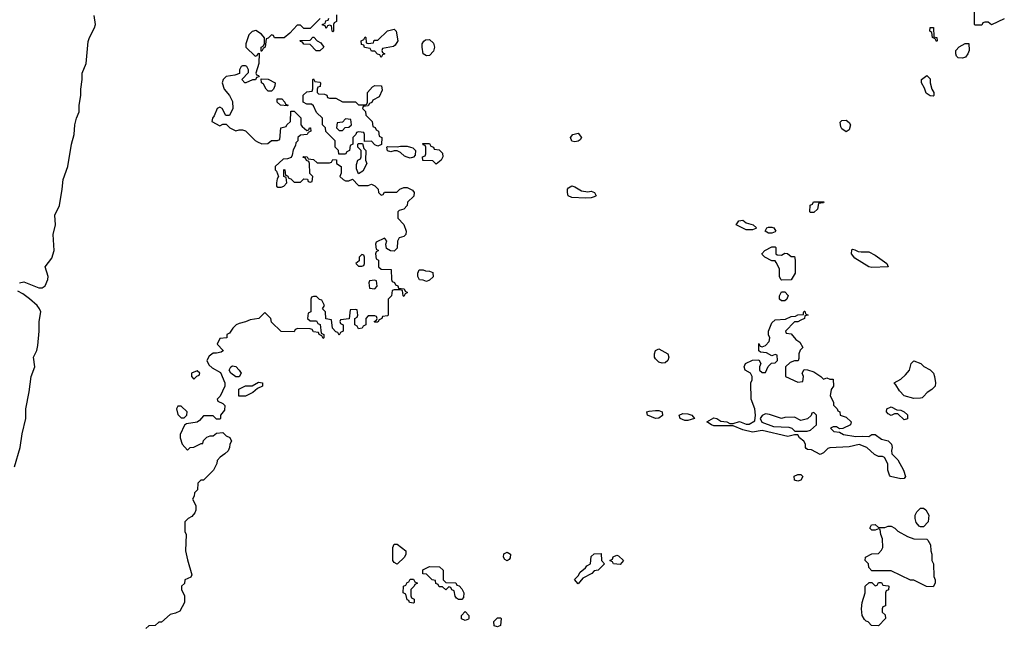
# Model space of a CAD drawing. Header units: inches. Extents: x 2701622 to 2964296, y 496201 to 720542.
# Tile 174 of 256: x 2760931 to 2767030, y 710296 to 714061. Entities that reach past the tile are written whole.
import ezdxf

# ---------------------------------------------------------------- set-up
doc = ezdxf.new("R2010")
doc.units = ezdxf.units.IN
doc.header["$MEASUREMENT"] = 0
doc.layers.add('C7761', color=7, linetype='Continuous')

msp = doc.modelspace()

# ---------------------------------------------------------------- linework, layer by layer
at = {"layer": 'C7761', "color": 4, "elevation": 16}
for points in [[(2767030, 714066), (2766950, 714028), (2766930, 714046), (2766910, 714046), (2766898, 714042), (2766890, 714026), (2766850, 714026), (2766846, 714030), (2766846, 714130)], [(2760930, 712430.8), (2760955.9, 712435.9), (2761050, 712399.1), (2761070, 712399.1), (2761087.7, 712412.3), (2761104.5, 712450), (2761106.6, 712470), (2761089, 712530), (2761130, 712582.8), (2761143.6, 712630), (2761139, 712730), (2761152.3, 712790), (2761149.2, 712850), (2761178, 712910), (2761194.5, 713010), (2761199.3, 713070), (2761229.6, 713150), (2761251.1, 713290), (2761268, 713350), (2761272.1, 713410), (2761282, 713450), (2761299.7, 713490), (2761299.1, 713530), (2761309.6, 713590), (2761309.6, 713630), (2761318.5, 713690), (2761317.4, 713730), (2761343.5, 713790), (2761354.9, 713925.1), (2761362.4, 713950), (2761394.5, 714010), (2761399.5, 714030), (2761393, 714087)], [(2762792.7, 714067.3), (2762730, 714006), (2762690, 714006), (2762670, 714026), (2762650, 714026), (2762603.6, 713976.4), (2762570, 713948), (2762510, 713948), (2762502, 713962), (2762490, 713966), (2762470, 713946), (2762458, 713942), (2762452, 713890), (2762438, 713882), (2762430, 713866), (2762426, 713866), (2762426, 713890), (2762442, 713898), (2762447.3, 713912.7), (2762447.3, 713947.3), (2762428, 713970), (2762393.6, 713993.6), (2762370, 713988), (2762350, 713966), (2762332, 713910), (2762332, 713890), (2762390, 713834), (2762402, 713838), (2762406, 713850), (2762414, 713854), (2762412, 713790), (2762394, 713730), (2762398, 713718), (2762410, 713714), (2762414, 713706), (2762398, 713702), (2762391.6, 713688.4), (2762372.7, 713687.3), (2762331.6, 713668.4), (2762326, 713670), (2762306, 713690), (2762347.3, 713732.7), (2762348, 713750), (2762338, 713770), (2762330, 713775.3), (2762310, 713775.3), (2762302, 713770), (2762292, 713750), (2762292.7, 713727.3), (2762263.6, 713716.4), (2762210, 713708), (2762192, 713690), (2762184.7, 713670), (2762198, 713630), (2762230.9, 713590.9), (2762250, 713554), (2762251.3, 713510), (2762230, 713466), (2762207.3, 713467.3), (2762186, 713510), (2762170, 713518), (2762154, 713510), (2762136, 713464), (2762124.7, 713450), (2762122, 713430), (2762170, 713402), (2762190, 713414), (2762210, 713414), (2762231.6, 713391.6), (2762270, 713371.3), (2762290, 713378), (2762310, 713378), (2762330, 713371.3), (2762390, 713312), (2762403.6, 713303.6), (2762430, 713292), (2762467.3, 713292.7), (2762490, 713312), (2762527.3, 713312.7), (2762542, 713318), (2762548.4, 713391.6), (2762582, 713398), (2762586, 713410), (2762608, 713430), (2762610, 713494), (2762630, 713494), (2762662, 713462), (2762671.6, 713451.6), (2762672, 713410), (2762679.6, 713399.6), (2762710, 713374), (2762722, 713378), (2762726, 713390), (2762731.6, 713391.6), (2762734, 713370), (2762718, 713362), (2762711.3, 713348.7), (2762670, 713346), (2762654, 713330), (2762654, 713310), (2762642, 713298), (2762639.6, 713280.4), (2762625.4, 713254.6), (2762619.6, 713220.4), (2762612.7, 713207.3), (2762590, 713198), (2762563.6, 713196.4), (2762514, 713150), (2762514, 713130), (2762522, 713122), (2762534, 713090), (2762525.4, 713074.6), (2762522, 713050), (2762522, 713030), (2762530, 713022), (2762550, 713022), (2762566, 713030), (2762586, 713050), (2762582, 713082), (2762566, 713090), (2762566, 713130), (2762570, 713132), (2762574, 713130), (2762578, 713098), (2762590, 713094), (2762598, 713078), (2762610, 713074), (2762630, 713054), (2762670, 713054), (2762690, 713074), (2762712.7, 713072.7), (2762718, 713058), (2762730, 713054), (2762742, 713058), (2762746, 713090), (2762728, 713108), (2762726, 713170), (2762722, 713182), (2762707.3, 713187.3), (2762702, 713202), (2762687.3, 713207.3), (2762690, 713214), (2762711.6, 713211.6), (2762718, 713198), (2762750, 713194), (2762772.7, 713172.7), (2762850, 713174), (2762862, 713178), (2762870, 713194), (2762892.7, 713192.7), (2762894, 713170), (2762922, 713150), (2762922, 713110), (2762914, 713090), (2762934, 713070), (2762950, 713062), (2762970, 713062), (2762992, 713072), (2763030, 713034), (2763090, 713034), (2763110, 713042), (2763130, 713032), (2763152, 713010), (2763154, 712990), (2763170, 712974), (2763182, 712978), (2763190, 712992), (2763267.3, 712992.7), (2763286, 713010), (2763310, 713021), (2763330, 713021), (2763363.6, 713003.6), (2763374, 712990), (2763372.7, 712967.3), (2763334, 712930), (2763331.6, 712908.4), (2763310, 712886), (2763282, 712878), (2763274, 712870), (2763274, 712830), (2763311, 712791), (2763324.7, 712750), (2763322, 712730), (2763310, 712718), (2763282, 712710), (2763271.6, 712688.4), (2763270, 712646), (2763250, 712626), (2763228.4, 712628.4), (2763202, 712642), (2763198, 712670), (2763206, 712690), (2763190, 712706), (2763138, 712682), (2763134, 712670), (2763138, 712638), (2763154, 712630), (2763138, 712622), (2763134, 712610), (2763138, 712578), (2763154, 712570), (2763154, 712530), (2763170, 712514), (2763232.7, 712512.7), (2763234, 712450), (2763238, 712438), (2763252.7, 712432.7), (2763258, 712418), (2763272.7, 712412.7), (2763278, 712398), (2763312.7, 712392.7), (2763318, 712378), (2763334, 712370), (2763318, 712362), (2763310, 712346), (2763306, 712350), (2763302, 712382), (2763290, 712386), (2763250, 712386), (2763238, 712382), (2763234, 712350), (2763214, 712330), (2763214, 712230), (2763210, 712226), (2763178, 712222), (2763174, 712210), (2763158, 712202), (2763150, 712186), (2763130, 712186), (2763126, 712190), (2763142, 712198), (2763146, 712210), (2763142, 712222), (2763130, 712226), (2763090, 712226), (2763074, 712210), (2763074, 712170), (2763058, 712162), (2763051.6, 712148.4), (2763030, 712146), (2763022, 712162), (2763006, 712170), (2763006, 712210), (2763022, 712218), (2763026, 712230), (2763022, 712262), (2763010, 712266), (2762978, 712262), (2762972.7, 712207.3), (2762918, 712202), (2762914, 712190), (2762918, 712178), (2762934, 712170), (2762934, 712130), (2762918, 712122), (2762910, 712106), (2762902, 712122), (2762890, 712126), (2762868.4, 712148.4), (2762862, 712202), (2762827.3, 712207.3), (2762826, 712250), (2762806, 712270), (2762818, 712290), (2762802, 712322), (2762787.3, 712327.3), (2762770, 712346), (2762750, 712346), (2762738, 712342), (2762734, 712330), (2762734, 712250), (2762718, 712242), (2762714, 712210), (2762730, 712194), (2762770, 712194), (2762778, 712178), (2762792.7, 712172.7), (2762798, 712118), (2762814, 712110), (2762814, 712090), (2762810, 712086), (2762802, 712102), (2762786, 712110), (2762782, 712122), (2762750, 712126), (2762742, 712142), (2762730, 712146), (2762652.7, 712147.3), (2762638, 712142), (2762630, 712126), (2762550, 712128), (2762490, 712186), (2762486, 712210), (2762450, 712246), (2762411.3, 712208.7), (2762358, 712202), (2762330, 712188), (2762290, 712179), (2762270.7, 712169.3), (2762250.7, 712149.3), (2762230, 712118), (2762214, 712110), (2762214, 712090), (2762170, 712086), (2762154, 712050), (2762191.1, 712011.1), (2762194, 712010), (2762178.8, 712001.2), (2762150, 711994), (2762130, 711995.3), (2762104.9, 711975.1), (2762091, 711950), (2762102.8, 711922.8), (2762123.5, 711903.5), (2762174.8, 711874.8), (2762202, 711810), (2762202, 711790), (2762171.6, 711728.4), (2762154, 711710), (2762158, 711698), (2762190, 711682), (2762202, 711670), (2762199.6, 711640.4), (2762174, 711610), (2762174, 711590), (2762170, 711586), (2762150, 711586), (2762130, 711606), (2762070, 711606), (2762043.6, 711576.4), (2762030, 711568), (2761963.6, 711556.4), (2761951.3, 711548.7), (2761924.7, 711490), (2761924.7, 711470), (2761938, 711430), (2761970, 711394), (2761986, 711410), (2762010, 711412), (2762054, 711434), (2762066, 711434), (2762070, 711454), (2762090, 711474), (2762110, 711482), (2762130, 711482), (2762150, 711498), (2762190, 711502), (2762210, 711482), (2762232, 711472), (2762242, 711450), (2762232, 711430), (2762231.3, 711410), (2762222, 711390), (2762202, 711370), (2762172, 711350), (2762154, 711330), (2762152, 711310), (2762132, 711270), (2762070, 711208), (2762052.7, 711207.3), (2762034, 711190), (2762031.6, 711148.4), (2762014, 711130), (2762011.6, 711108.4), (2762002, 711090), (2762022, 711050), (2762022, 711022), (2762015.3, 711004.7), (2761996.9, 710983.1), (2761974, 710970), (2761954, 710950), (2761954, 710890), (2761962, 710870), (2761958, 710770), (2761970, 710714), (2761998, 710622), (2761990, 710606), (2761954, 710590), (2761951.6, 710568.4), (2761934, 710550), (2761934, 710530), (2761952, 710490), (2761952, 710450), (2761923.6, 710396.4), (2761896.9, 710383.1), (2761863.6, 710376.4), (2761810, 710328), (2761792.7, 710327.3), (2761770, 710308), (2761730, 710306), (2761711.6, 710288.4)], [(2762894, 714090), (2762894, 714050), (2762878, 714042), (2762874, 714030), (2762874, 713990), (2762870, 713986), (2762866, 713990), (2762862, 714022), (2762850, 714026), (2762838, 714022), (2762830, 714006), (2762822, 714022), (2762807.3, 714027.3), (2762807.3, 714032.7), (2762822, 714038), (2762827.3, 714052.7), (2762842, 714058), (2762846, 714070)], [(2760899.3, 711290), (2760934.3, 711410), (2760945.1, 711494.9), (2760969.4, 711590), (2760969.3, 711650), (2760990, 711754), (2761000.9, 711850), (2761024.5, 711910), (2761017, 711970), (2761036.3, 712010), (2761042.9, 712042.9), (2761051.8, 712130), (2761052.3, 712190), (2761061.2, 712250), (2761054, 712270), (2761039, 712290), (2760991.8, 712331.8), (2760950, 712362.7), (2760918.9, 712378.9)]]:
    msp.add_lwpolyline(points, dxfattribs=at)
for points in [[(2763170, 713826), (2763162, 713842), (2763147.3, 713847.3), (2763130, 713866), (2763110, 713866), (2763102, 713882), (2763067.3, 713887.3), (2763062, 713902), (2763047.3, 713907.3), (2763046, 713930), (2763062, 713938), (2763070, 713954), (2763074, 713950), (2763078, 713918), (2763090, 713914), (2763122, 713918), (2763127.3, 713932.7), (2763150, 713934), (2763210, 713991.3), (2763250, 714002), (2763262, 713990), (2763274, 713930), (2763256.9, 713903.1), (2763245.4, 713894.6), (2763178, 713882), (2763174, 713870), (2763178, 713858), (2763192, 713850), (2763178, 713842)], [(2766610, 713926), (2766602, 713942), (2766586, 713950), (2766582, 713982), (2766568, 713990), (2766570, 714012), (2766591.6, 714011.6), (2766594, 713954), (2766611.3, 713950), (2766614, 713930)], [(2762767.3, 713867.3), (2762730, 713906), (2762690, 713908), (2762682, 713922), (2762670, 713926), (2762668.4, 713931.6), (2762730, 713934), (2762747.3, 713952.7), (2762752.7, 713952.7), (2762774, 713930), (2762796.9, 713916.9), (2762814, 713890), (2762790, 713868)], [(2763450, 713837.2), (2763429.3, 713849.3), (2763424, 713890), (2763424, 713910), (2763433.2, 713926.8), (2763445.2, 713934.8), (2763470, 713938.8), (2763495.1, 713915.1), (2763499.3, 713890), (2763493.4, 713866.6), (2763470, 713839.3)], [(2766770, 713822), (2766744.7, 713824.7), (2766734.6, 713834.6), (2766728.9, 713848.9), (2766728.7, 713870), (2766750, 713892), (2766787.3, 713912.7), (2766810, 713914), (2766811.3, 713870), (2766804.7, 713850), (2766790, 713828)], [(2762470, 713618), (2762458, 713630), (2762440.4, 713660.4), (2762428, 713670), (2762426, 713694), (2762470, 713692), (2762514, 713670), (2762512, 713650), (2762502, 713630), (2762490, 713618)], [(2762850, 713574), (2762890, 713574), (2762930, 713552), (2763010, 713552), (2763030, 713534), (2763070, 713534), (2763082, 713538), (2763086, 713550), (2763086, 713610), (2763115.3, 713644.7), (2763130, 713652), (2763172, 713650), (2763176.9, 713623.1), (2763156.9, 713583.1), (2763118, 713562), (2763112.7, 713547.3), (2763098, 713542), (2763090, 713526), (2763058, 713522), (2763054, 713510), (2763072.7, 713492.7), (2763074, 713470), (2763114, 713430), (2763118, 713398), (2763132.7, 713392.7), (2763138, 713378), (2763154, 713370), (2763158, 713338), (2763174, 713330), (2763172.7, 713287.3), (2763150, 713278), (2763130, 713286), (2763110, 713308), (2763066, 713306), (2763066, 713350), (2763062, 713362), (2763030, 713366), (2763018, 713362), (2763014, 713350), (2762994, 713330), (2762994, 713290), (2762978, 713282), (2762974, 713250), (2762958, 713242), (2762950, 713228), (2762907.3, 713227.3), (2762906, 713250), (2762886, 713270), (2762886, 713310), (2762827.3, 713367.3), (2762826, 713390), (2762806, 713410), (2762806, 713450), (2762770, 713486), (2762750, 713526), (2762738, 713538), (2762710, 713538), (2762686, 713550), (2762687.3, 713592.7), (2762710, 713614), (2762742, 713618), (2762747.3, 713632.7), (2762746, 713690), (2762750, 713694), (2762758, 713678), (2762790, 713674), (2762794, 713670), (2762792.7, 713647.3), (2762778, 713642), (2762774, 713630), (2762774, 713610), (2762782, 713602), (2762819.6, 713599.6), (2762832.7, 713592.7), (2762838, 713578)], [(2766590, 713586), (2766570, 713588), (2766545.6, 713605.6), (2766536.4, 713636.4), (2766518, 713670), (2766518, 713690), (2766550, 713714), (2766570, 713694), (2766571, 713670), (2766582, 713630), (2766594, 713610), (2766594, 713590)], [(2762590, 713526), (2762546, 713530), (2762526, 713550), (2762526, 713570), (2762554, 713570), (2762574, 713550), (2762578, 713538), (2762594, 713530)], [(2762950, 713446), (2762930, 713426), (2762898, 713422), (2762894, 713390), (2762910, 713374), (2762930, 713374), (2762947.3, 713392.7), (2762970, 713394), (2762986, 713410), (2762982, 713442)], [(2766050, 713365.2), (2766024.1, 713384.1), (2766016.5, 713396.5), (2766014, 713426), (2766024.1, 713435.9), (2766050, 713439.1), (2766070, 713422.8), (2766078, 713410), (2766070, 713379)], [(2764370, 713304), (2764350, 713308.7), (2764342, 713330), (2764358, 713350), (2764390, 713358), (2764410.8, 713330), (2764403.6, 713316.4), (2764390, 713308.7)], [(2763030, 713106), (2763016.4, 713136.4), (2763016.4, 713163.6), (2763026, 713190), (2763042, 713198), (2763046, 713210), (2763046, 713250), (2763026, 713270), (2763026, 713290), (2763030, 713294), (2763054, 713294), (2763062, 713262), (2763074, 713250), (2763072, 713190), (2763082, 713170), (2763056.9, 713123.1)], [(2763350, 713202), (2763330, 713208), (2763314.6, 713214.6), (2763290, 713238), (2763270, 713248.7), (2763250, 713248.7), (2763230, 713242), (2763208.4, 713248.4), (2763206, 713270), (2763210, 713274), (2763270, 713272), (2763290, 713278), (2763330, 713278), (2763351.6, 713271.6), (2763366, 713266), (2763382, 713250), (2763379.6, 713220.4), (2763370, 713208)], [(2763510, 713166), (2763490, 713186), (2763427.3, 713187.3), (2763426, 713210), (2763442, 713218), (2763446, 713230), (2763446, 713270), (2763442, 713282), (2763430, 713286), (2763427.3, 713292.7), (2763470, 713294), (2763478, 713278), (2763494, 713270), (2763498, 713258), (2763530, 713254), (2763550, 713234), (2763551.3, 713210), (2763542, 713190)], [(2764450, 712994.8), (2764470, 712998.8), (2764492, 712990), (2764502, 712970), (2764490, 712964), (2764470, 712957.2), (2764435.3, 712955.3), (2764350, 712958), (2764329, 712969), (2764324, 712990), (2764325.2, 713010), (2764330, 713018), (2764350.5, 713030.5), (2764370, 713026), (2764410, 713001)], [(2765830, 712866), (2765826, 712870), (2765828.4, 712911.6), (2765842, 712918), (2765847.3, 712932.7), (2765912.7, 712932.7), (2765910, 712926), (2765878, 712922), (2765872.7, 712887.3), (2765850, 712866)], [(2765430, 712758), (2765368, 712790), (2765384.7, 712815.3), (2765410, 712818), (2765430, 712802), (2765474, 712790), (2765494, 712770), (2765490, 712766), (2765470, 712758)], [(2765570, 712738), (2765548, 712750), (2765558, 712770), (2765570, 712776), (2765590, 712776), (2765602, 712770), (2765614, 712750), (2765610, 712746), (2765590, 712738)], [(2765650, 712602), (2765670, 712614), (2765687.3, 712612.7), (2765710, 712594), (2765730, 712594), (2765734, 712570), (2765734, 712490), (2765710, 712448), (2765650, 712446), (2765646, 712450), (2765638, 712470), (2765636.4, 712516.4), (2765616.4, 712556.4), (2765610, 712566), (2765590, 712566), (2765546, 712590), (2765530, 712606), (2765528, 712610), (2765546, 712630), (2765590, 712654), (2765610, 712654), (2765614, 712650), (2765614, 712610), (2765623.6, 712603.6)], [(2766142.5, 712622.5), (2766190, 712622.8), (2766230, 712600.7), (2766302, 712550), (2766310, 712529), (2766210, 712526), (2766190, 712529.2), (2766104.1, 712584.1), (2766084, 712610), (2766085.6, 712634.4), (2766090, 712638), (2766104.7, 712635.3), (2766124.9, 712624.9)], [(2763050, 712606), (2763034, 712590), (2763032.7, 712567.3), (2763014, 712550), (2763030, 712534), (2763050, 712534), (2763062, 712538), (2763066, 712550), (2763066, 712590), (2763062, 712602)], [(2763450, 712438), (2763430, 712446), (2763408, 712448), (2763398, 712470), (2763398, 712490), (2763406, 712510), (2763431.1, 712511.1), (2763443.6, 712503.6), (2763470, 712502), (2763490, 712494), (2763491.6, 712468.4), (2763470, 712446)], [(2763130, 712446), (2763098, 712442), (2763094, 712430), (2763098, 712398), (2763130, 712394), (2763146, 712410), (2763142, 712442)], [(2765650, 712318), (2765638, 712330), (2765638, 712350), (2765650, 712374), (2765670, 712374), (2765691.6, 712351.6), (2765682, 712330), (2765670, 712318)], [(2765750, 711814), (2765782, 711818), (2765786, 711850), (2765778, 711870), (2765790, 711894), (2765810, 711892), (2765850, 711878), (2765894, 711850), (2765910, 711834), (2765930, 711842), (2765950, 711834), (2765970, 711834), (2765971.3, 711790), (2765958, 711770), (2765952, 711730), (2765972, 711690), (2765972.7, 711672.7), (2765994, 711650), (2765998, 711638), (2766011.6, 711631.6), (2766014, 711610), (2766050, 711598), (2766082, 711570), (2766078, 711550), (2766030, 711528), (2766010, 711526), (2765990, 711538), (2765970, 711538), (2765954, 711530), (2765974, 711510), (2766010, 711504.7), (2766034, 711490), (2766110, 711477.3), (2766150, 711481), (2766190, 711478), (2766210, 711491.3), (2766230, 711491.3), (2766270, 711460.7), (2766311, 711451), (2766330.8, 711430.8), (2766336, 711410), (2766332, 711392), (2766334, 711370), (2766370, 711334), (2766404.7, 711270), (2766418, 711230), (2766410, 711218), (2766390, 711215.3), (2766326, 711230), (2766318, 711238), (2766309.2, 711269.2), (2766308.7, 711308.7), (2766288.4, 711348.4), (2766274.6, 711354.6), (2766250, 711355.3), (2766226, 711366), (2766178, 711410), (2766130, 711429), (2766070, 711414), (2765950, 711408.7), (2765936.9, 711403.1), (2765910, 711378), (2765890, 711366), (2765836.4, 711396.4), (2765810, 711398), (2765803.1, 711403.1), (2765798, 711410), (2765798, 711430), (2765788.7, 711450), (2765762, 711470), (2765750, 711488), (2765730, 711488.7), (2765690, 711479), (2765530, 711515.3), (2765470, 711505.2), (2765410, 711519.3), (2765350, 711544), (2765230, 711545.1), (2765215.3, 711550), (2765188, 711570), (2765230, 711593.4), (2765250, 711590.6), (2765273.7, 711573.7), (2765312, 711570), (2765330, 711558), (2765350, 711558), (2765390, 711570.4), (2765430, 711554), (2765450, 711554), (2765484, 711576), (2765489.2, 711610), (2765484, 711650), (2765462, 711710), (2765459, 711810), (2765468.7, 711830), (2765468.7, 711850), (2765458, 711870), (2765425.2, 711890), (2765419.3, 711910), (2765426, 711930), (2765471.1, 711951.1), (2765510, 711954), (2765522, 711930), (2765514, 711910), (2765514, 711890), (2765530, 711874), (2765550, 711874), (2765567.3, 711912.7), (2765587.3, 711932.7), (2765610, 711934), (2765626, 711950), (2765622, 711982), (2765610, 711986), (2765590, 711978), (2765556.4, 711996.4), (2765520.4, 712000.4), (2765509.1, 712009.1), (2765510, 712054), (2765518, 712038), (2765530, 712034), (2765550, 712042), (2765574, 712066), (2765578, 712090), (2765568.9, 712108.9), (2765568.7, 712130), (2765590, 712182), (2765610, 712202), (2765674.6, 712205.4), (2765710, 712222), (2765736.4, 712223.6), (2765750, 712232), (2765786, 712234), (2765786, 712246), (2765790, 712254), (2765794, 712254), (2765798, 712238), (2765814, 712230), (2765794, 712226), (2765792, 712210), (2765770, 712198), (2765750, 712188.7), (2765730, 712188), (2765674, 712130), (2765678, 712118), (2765710, 712114), (2765739.6, 712079.6), (2765763.6, 712063.6), (2765782, 712030), (2765766, 712014), (2765758, 711990), (2765758, 711962), (2765752.7, 711947.3), (2765730, 711946), (2765703.6, 711936.4), (2765674, 711910), (2765674, 711850)], [(2764910, 711933.2), (2764890, 711939.3), (2764870, 711959), (2764863.7, 711970), (2764862.7, 711990), (2764870, 712011.3), (2764890, 712022), (2764944.7, 711990), (2764951, 711970), (2764946, 711950), (2764930, 711934)], [(2762270, 711848), (2762238, 711870), (2762228, 711890), (2762238, 711910), (2762250, 711916), (2762270, 711911), (2762291.3, 711890), (2762302, 711870), (2762290, 711848)], [(2766470, 711714), (2766409.3, 711729.3), (2766380.1, 711760.1), (2766359, 711799), (2766348, 711810), (2766390, 711834), (2766418.9, 711861.1), (2766442.7, 711890), (2766454, 711930), (2766470, 711946), (2766512, 711930), (2766531.1, 711911.1), (2766570.9, 711890.9), (2766590.9, 711870.9), (2766598, 711850), (2766604.7, 711810), (2766602, 711790), (2766582, 711770), (2766552, 711750), (2766530, 711726), (2766522, 711718), (2766510, 711715.3)], [(2762030, 711886), (2761994, 711870), (2761994, 711850), (2762010, 711834), (2762027.3, 711852.7), (2762042, 711858), (2762046, 711870)], [(2762330, 711728), (2762288.9, 711728.9), (2762288.9, 711771.1), (2762328.9, 711791.1), (2762370, 711792), (2762410, 711814), (2762434, 711810), (2762434, 711790), (2762403.6, 711776.4), (2762374, 711750)], [(2761930, 711666), (2761910, 711666), (2761902, 711650), (2761910, 711614), (2761930, 711594), (2761950, 711594), (2761966, 711610), (2761968, 711630)], [(2766410, 711582), (2766370, 711618), (2766350, 711618), (2766330, 711609), (2766310, 711619), (2766301.2, 711630), (2766302, 711650), (2766330, 711661), (2766363.6, 711643.6), (2766390, 711642), (2766410, 711632), (2766430, 711612), (2766430, 711588)], [(2764870, 711589.6), (2764819, 711610), (2764815.3, 711630), (2764830, 711635.5), (2764870, 711639.1), (2764890, 711639.1), (2764910, 711630.8), (2764912.5, 711607.5), (2764890, 711592.7)], [(2765050, 711578), (2765021.2, 711590), (2765015.3, 711610), (2765039.3, 711620.7), (2765070, 711619.1), (2765094.8, 711610), (2765110, 711589), (2765070, 711578)], [(2765850, 711626), (2765838, 711622), (2765832.7, 711607.3), (2765811.6, 711588.4), (2765770, 711578), (2765730, 711598), (2765670, 711595.3), (2765650, 711588.7), (2765574.6, 711614.6), (2765550, 711618), (2765530, 711608), (2765518, 711590), (2765527.3, 711567.3), (2765599.6, 711539.6), (2765695.3, 711535.3), (2765714, 711530), (2765732, 711512), (2765809.1, 711510.9), (2765830, 711518), (2765866, 711550), (2765866, 711610)], [(2765750, 711202), (2765730, 711208), (2765728.4, 711231.6), (2765750, 711242), (2765770, 711242), (2765782, 711230), (2765770, 711208)], [(2766510, 710918), (2766503.1, 710923.1), (2766484.7, 710944.7), (2766478, 710970), (2766478, 710990), (2766488.4, 711011.6), (2766510, 711034), (2766530, 711034), (2766543.6, 711023.6), (2766562, 710990), (2766558, 710950), (2766530, 710918)], [(2766250, 710914), (2766290, 710914), (2766310, 710922), (2766330, 710922), (2766351.1, 710911.1), (2766370, 710892), (2766430, 710858), (2766470, 710844.7), (2766550, 710842), (2766556.9, 710836.9), (2766572.7, 710807.3), (2766574, 710770), (2766582, 710750), (2766582, 710710), (2766592, 710690), (2766594, 710610), (2766602, 710590), (2766602, 710570), (2766590, 710546), (2766548.4, 710548.4), (2766470, 710588), (2766448.4, 710588.4), (2766330, 710646), (2766210, 710646), (2766190, 710666), (2766188, 710690), (2766168.7, 710710), (2766169.2, 710730.8), (2766210, 710751.3), (2766250, 710754), (2766270, 710774), (2766278, 710790), (2766276.4, 710843.6), (2766266, 710870), (2766262, 710902), (2766250, 710906), (2766230, 710898), (2766210, 710898), (2766198, 710910), (2766208, 710930), (2766230, 710934)], [(2763270, 710688), (2763250, 710698), (2763242, 710710), (2763242, 710790), (2763250, 710812), (2763270, 710812), (2763322, 710770), (2763322, 710750), (2763314, 710730)], [(2763950, 710708.7), (2763936.4, 710716.4), (2763928.7, 710730), (2763929.2, 710750.8), (2763950, 710761), (2763971.3, 710750), (2763970, 710726), (2763963.6, 710716.4)], [(2764390, 710566), (2764368.4, 710591.6), (2764390, 710614), (2764403.1, 710636.9), (2764435.3, 710664.7), (2764443.1, 710676.9), (2764466, 710690), (2764470, 710734), (2764490, 710752), (2764532.7, 710752.7), (2764534, 710710), (2764554, 710690), (2764514, 710650), (2764490, 710646), (2764474, 710630), (2764419.6, 710600.4)], [(2764650, 710686), (2764608.4, 710688.4), (2764602, 710702), (2764586, 710710), (2764602, 710718), (2764607.3, 710732.7), (2764630, 710742), (2764639.6, 710739.6), (2764672, 710710)], [(2763670, 710468), (2763648.4, 710468.4), (2763636.4, 710476.4), (2763628.4, 710488.4), (2763622, 710522), (2763608, 710528), (2763602, 710542), (2763590, 710546), (2763570, 710528), (2763550, 710546), (2763530, 710546), (2763522, 710562), (2763508.4, 710568.4), (2763506, 710586), (2763486, 710590), (2763450, 710626), (2763427.3, 710627.3), (2763428.9, 710651.1), (2763470, 710672), (2763531.1, 710671.1), (2763554, 710650), (2763554, 710590), (2763570, 710574), (2763631.6, 710571.6), (2763638, 710558), (2763652.7, 710552.7), (2763670, 710534), (2763682, 710510), (2763679.6, 710480.4)], [(2763370, 710446), (2763346, 710450), (2763342, 710462), (2763330, 710466), (2763322, 710502), (2763306, 710510), (2763308.4, 710551.6), (2763322, 710558), (2763330, 710574), (2763342, 710578), (2763350, 710594), (2763370, 710594), (2763378, 710578), (2763394, 710570), (2763378, 710562), (2763374, 710550), (2763354, 710530), (2763354, 710490), (2763358, 710478), (2763374, 710470), (2763374, 710450)], [(2766250, 710306), (2766207.3, 710307.3), (2766186, 710330), (2766174, 710334), (2766164, 710344), (2766149.3, 710369.3), (2766145.2, 710410), (2766149.3, 710450.7), (2766168.7, 710510), (2766169, 710550), (2766192.7, 710572.7), (2766210, 710574), (2766230, 710554), (2766242, 710558), (2766250, 710574), (2766270, 710574), (2766278, 710558), (2766310, 710554), (2766314, 710550), (2766312.7, 710527.3), (2766298, 710522), (2766294, 710510), (2766294, 710430), (2766278, 710422), (2766274, 710410), (2766274, 710390), (2766292.7, 710372.7), (2766294, 710350)], [(2763690, 710338), (2763668.4, 710348.4), (2763668, 710370), (2763690, 710394), (2763714, 710370), (2763714, 710350), (2763710, 710346)], [(2763890, 710298), (2763870, 710306), (2763868.4, 710331.6), (2763890, 710354), (2763910, 710354), (2763914, 710350), (2763910, 710308)]]:
    msp.add_lwpolyline(points, close=True, dxfattribs=at)

doc.saveas('drawing.dxf')
